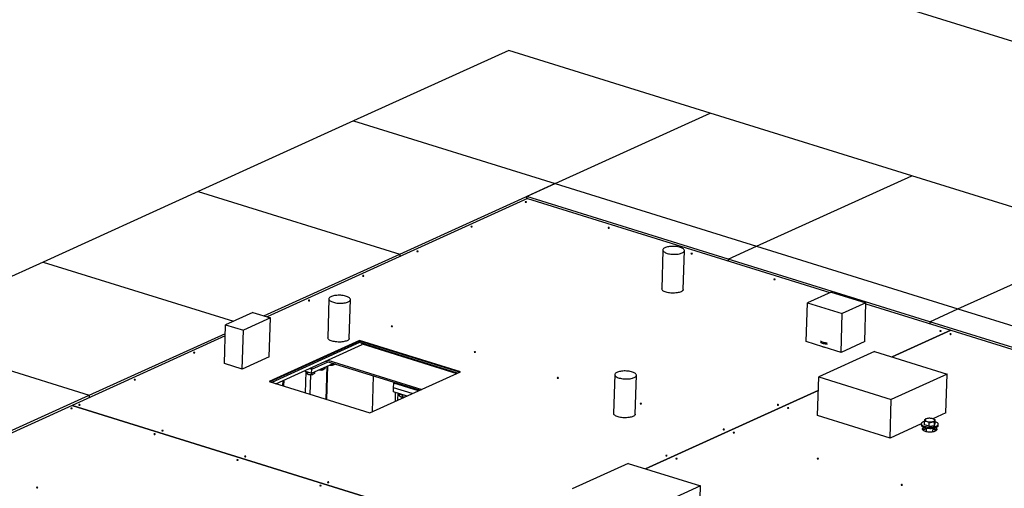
# Model space of a CAD drawing. Header units: millimetres. Extents: x 5 to 589, y 5 to 415.
# Tile 61 of 104: x 372 to 430, y 178 to 206. Entities that reach past the tile are written whole.
import ezdxf

# ---------------------------------------------------------------- set-up
doc = ezdxf.new("R2010")
doc.units = ezdxf.units.MM
doc.layers.add('TRAIT-FORT', color=4, linetype='Continuous', lineweight=25)

msp = doc.modelspace()

# ---------------------------------------------------------------- linework, layer by layer
at = {"layer": 'TRAIT-FORT', "color": 4, "linetype": 'Continuous', "lineweight": 25}
for p, q in [((489.90348, 186.36008), (335.50585, 234.38312)), ((401.12529, 204.20714), (391.97276, 200.04872)), ((413.00203, 200.51306), (401.12529, 204.20714)), ((403.8495, 196.35464), (413.00203, 200.51306)), ((424.87878, 196.81898), (413.00203, 200.51306)), ((391.97276, 200.04872), (382.82023, 195.8903)), ((391.97276, 200.04872), (403.8495, 196.35464)), ((415.72624, 192.66056), (424.87878, 196.81898)), ((436.75552, 193.1249), (424.87878, 196.81898)), ((394.69697, 192.19622), (403.8495, 196.35464)), ((403.8495, 196.35464), (402.18622, 195.59893)), ((403.8495, 196.35464), (415.72624, 192.66056)), ((382.82023, 195.8903), (373.6677, 191.73188)), ((382.82023, 195.8903), (394.69697, 192.19622)), ((402.23162, 195.46806), (386.87916, 188.49272)), ((402.18161, 195.44534), (402.18622, 195.59893)), ((414.06296, 191.90485), (402.18622, 195.59893)), ((402.23162, 195.46806), (420.04583, 189.92722)), ((427.60298, 188.96648), (436.75552, 193.1249)), ((386.68121, 188.55429), (394.69697, 192.19622)), ((394.69697, 192.19622), (394.69237, 192.04262)), ((410.20563, 192.4395), (410.13712, 190.15256)), ((411.4065, 190.11453), (411.47501, 192.40147)), ((414.06296, 191.90485), (415.72624, 192.66056)), ((415.72624, 192.66056), (427.60298, 188.96648)), ((373.6677, 191.73188), (364.51516, 187.57346)), ((373.6677, 191.73188), (384.89371, 188.2402)), ((414.06296, 191.90485), (414.05949, 191.78918)), ((425.9397, 188.21077), (414.06296, 191.90485)), ((420.1261, 189.96369), (418.72744, 189.32821)), ((420.1261, 189.96369), (422.17781, 189.32554)), ((390.51875, 189.55515), (390.45024, 187.26821)), ((391.71963, 187.23018), (391.78814, 189.51712)), ((418.65893, 187.04127), (418.72744, 189.32821)), ((418.72744, 189.32821), (420.77915, 188.69006)), ((422.17781, 189.32554), (420.77915, 188.69006)), ((422.1093, 187.0386), (422.17781, 189.32554)), ((422.17599, 189.26466), (427.17278, 187.71049)), ((386.03048, 188.75669), (384.43227, 188.03055)), ((386.03048, 188.75669), (387.0729, 188.43246)), ((420.71064, 186.40312), (420.77915, 188.69006)), ((425.9397, 188.21077), (427.60298, 188.96648)), ((427.60298, 188.96648), (439.47973, 185.2724)), ((387.0729, 188.43246), (385.47469, 187.70632)), ((387.00439, 186.14552), (387.0729, 188.43246)), ((425.9397, 188.21077), (425.93623, 188.0951)), ((437.81644, 184.51669), (425.9397, 188.21077)), ((364.51516, 187.57346), (376.3919, 183.87938)), ((376.3919, 183.87938), (384.41714, 187.52562)), ((384.36376, 185.74361), (384.43227, 188.03055)), ((384.43227, 188.03055), (385.47469, 187.70632)), ((385.40618, 185.41938), (385.47469, 187.70632)), ((427.17278, 187.71049), (423.71375, 186.13889)), ((423.71395, 186.13883), (427.17297, 187.71043)), ((427.17278, 187.71049), (427.17277, 187.71033)), ((427.17297, 187.71043), (452.11393, 179.95292)), ((384.41254, 187.37202), (375.38419, 183.27002)), ((392.3301, 187.10599), (386.99112, 184.68024)), ((392.32905, 187.07116), (387.036, 184.66628)), ((392.32627, 186.97829), (387.15569, 184.62905)), ((392.32905, 187.07116), (392.32627, 186.97829)), ((398.10007, 185.18244), (392.32627, 186.97829)), ((392.3301, 187.10599), (392.32905, 187.07116)), ((398.22254, 185.23808), (392.32905, 187.07116)), ((398.26847, 185.25895), (392.3301, 187.10599)), ((392.47325, 186.86185), (392.47535, 186.93192)), ((392.47464, 186.90829), (398.06891, 185.16828)), ((419.64087, 186.73586), (418.65893, 187.04127)), ((422.1093, 187.0386), (420.71064, 186.40312)), ((387.39507, 184.5546), (392.47325, 186.86185)), ((422.68331, 186.45939), (419.39005, 184.96312)), ((420.71064, 186.40312), (419.71675, 186.71225)), ((422.68331, 186.45939), (426.95684, 185.13018)), ((385.40618, 185.41938), (384.36376, 185.74361)), ((387.00439, 186.14552), (385.40618, 185.41938)), ((389.49862, 185.17564), (390.77609, 185.75605)), ((389.50558, 185.40781), (390.47687, 185.84912)), ((390.33878, 185.89207), (395.87321, 184.17067)), ((390.4525, 185.94374), (395.98693, 184.22234)), ((389.06132, 185.31166), (389.49862, 185.17564)), ((389.13137, 184.01455), (389.16923, 185.27809)), ((389.18941, 185.27181), (389.18772, 185.2155)), ((389.27264, 185.24593), (389.25045, 185.25283)), ((389.25613, 185.25093), (389.25239, 185.12627)), ((389.36749, 185.45076), (389.50558, 185.40781)), ((389.49204, 185.17768), (389.48963, 185.09709)), ((389.49862, 185.17564), (389.50558, 185.40781)), ((389.50558, 185.40781), (389.50879, 185.51496)), ((389.66501, 185.25124), (389.66219, 185.15713)), ((390.10206, 185.44981), (390.0998, 185.37431)), ((390.17907, 185.38441), (390.18686, 185.38717)), ((390.27518, 185.52846), (390.27236, 185.43436)), ((390.36308, 183.63144), (390.42191, 185.59513)), ((390.40297, 183.61904), (390.46272, 185.61367)), ((390.71223, 185.72703), (390.70997, 185.65154)), ((390.78924, 185.66163), (390.79703, 185.6644)), ((390.88287, 185.72284), (390.88253, 185.71158)), ((392.92949, 182.8332), (398.26847, 185.25895)), ((386.99112, 184.68024), (392.92949, 182.8332)), ((387.79462, 184.73614), (387.78554, 184.43315)), ((387.86452, 184.40858), (387.87543, 184.77285)), ((389.24912, 185.12755), (389.27653, 185.11594)), ((389.25239, 185.12627), (389.24934, 185.12803)), ((389.40899, 183.9282), (389.44374, 185.08816)), ((389.5689, 185.10718), (389.57669, 185.10994)), ((393.13238, 185.02316), (393.06867, 182.89644)), ((394.3349, 184.31436), (394.34324, 184.59297)), ((394.34324, 184.59297), (394.41323, 184.62477)), ((395.80322, 184.13887), (394.34324, 184.59297)), ((407.37329, 185.09155), (407.30478, 182.80461)), ((408.57417, 182.76658), (408.64268, 185.05352)), ((419.32154, 182.67618), (419.39005, 184.96312)), ((419.39005, 184.96312), (423.66359, 183.6339)), ((426.95684, 185.13018), (423.66359, 183.6339)), ((426.88833, 182.84324), (426.95684, 185.13018)), ((394.32794, 184.08219), (394.3349, 184.31436)), ((395.12964, 183.83283), (394.32794, 184.08219)), ((395.43581, 183.97194), (394.3349, 184.31436)), ((394.437, 183.51813), (394.45273, 184.04337)), ((394.59005, 183.58767), (394.6023, 183.99685)), ((419.3661, 184.16355), (409.18458, 179.53762)), ((409.18478, 179.53756), (419.36609, 184.1634)), ((367.23937, 179.72096), (376.3919, 183.87938)), ((376.3919, 183.87938), (376.3873, 183.72579)), ((394.66808, 183.95065), (394.66472, 183.83877)), ((394.74517, 183.78948), (394.7529, 183.78621)), ((394.75865, 183.78386), (394.7529, 183.78621)), ((394.84286, 183.89835), (394.83903, 183.7704)), ((395.07745, 183.84906), (395.07624, 183.80857)), ((395.11347, 183.82549), (395.11955, 183.83597)), ((423.59508, 181.34696), (423.66359, 183.6339)), ((375.38404, 183.26996), (364.7695, 178.44728)), ((375.38404, 183.26996), (400.32519, 175.51239)), ((400.32535, 175.51246), (375.38419, 183.27002)), ((375.38419, 183.26991), (375.38419, 183.27002)), ((426.88833, 182.84324), (426.11857, 182.4935)), ((423.59508, 181.34696), (419.32154, 182.67618)), ((425.62446, 182.13722), (425.63043, 182.33647)), ((425.74318, 182.49245), (425.71544, 182.48261)), ((425.90513, 182.05491), (425.9111, 182.25416)), ((426.17129, 182.47358), (426.15594, 182.48008)), ((426.2211, 182.09917), (426.22707, 182.29842)), ((426.2564, 182.22573), (426.26237, 182.42498)), ((425.44032, 182.18534), (423.59508, 181.34696)), ((425.44065, 182.19645), (425.43857, 182.12679)), ((425.90513, 182.05491), (425.62446, 182.13722)), ((425.73336, 181.94844), (425.72717, 181.74182)), ((425.90513, 182.05491), (426.2211, 182.09917)), ((426.12699, 181.72984), (426.13318, 181.93646)), ((426.2211, 182.09917), (426.2564, 182.22573)), ((426.43812, 182.09685), (426.4402, 182.1665)), ((408.15423, 179.85809), (404.86097, 178.36181)), ((408.15423, 179.85809), (412.42776, 178.52888)), ((412.42776, 178.52888), (409.1345, 177.0326)), ((412.35925, 176.24194), (412.42776, 178.52888))]:
    msp.add_line(p, q, dxfattribs=at)
at = {"layer": 'TRAIT-FORT', "color": 4, "linetype": 'Continuous', "lineweight": 25, "flags": 128}
for points in [[(402.15615, 195.25802), (402.16308, 195.26302), (402.16413, 195.26875), (402.15915, 195.27435), (402.14889, 195.27896), (402.13491, 195.28189), (402.11934, 195.28268), (402.10456, 195.28122), (402.09281, 195.27772), (402.08588, 195.27273), (402.08483, 195.267), (402.08981, 195.2614), (402.10007, 195.25678), (402.11405, 195.25386), (402.12962, 195.25307), (402.1444, 195.25453), (402.15615, 195.25802)], [(398.96205, 193.8068), (398.96898, 193.81179), (398.97003, 193.81752), (398.96505, 193.82312), (398.95479, 193.82774), (398.94081, 193.83066), (398.92524, 193.83145), (398.91046, 193.82999), (398.89871, 193.8265), (398.89178, 193.8215), (398.89073, 193.81577), (398.89571, 193.81017), (398.90597, 193.80556), (398.91995, 193.80263), (398.93552, 193.80184), (398.9503, 193.8033), (398.96205, 193.8068)], [(407.04541, 193.73729), (407.05234, 193.74229), (407.05339, 193.74802), (407.04841, 193.75362), (407.03815, 193.75823), (407.02417, 193.76116), (407.0086, 193.76195), (406.99382, 193.76049), (406.98207, 193.75699), (406.97514, 193.752), (406.97409, 193.74627), (406.97907, 193.74067), (406.98933, 193.73605), (407.00331, 193.73313), (407.01888, 193.73234), (407.03366, 193.7338), (407.04541, 193.73729)], [(395.76795, 192.35557), (395.77488, 192.36056), (395.77594, 192.36629), (395.77095, 192.37189), (395.76069, 192.37651), (395.74671, 192.37943), (395.73115, 192.38023), (395.71636, 192.37876), (395.70461, 192.37527), (395.69768, 192.37028), (395.69663, 192.36454), (395.70161, 192.35894), (395.71188, 192.35433), (395.72585, 192.3514), (395.74142, 192.35061), (395.7562, 192.35207), (395.76795, 192.35557)], [(411.34308, 192.26411), (411.38538, 192.28602), (411.42002, 192.30983), (411.44653, 192.33519), (411.46452, 192.36174), (411.47376, 192.38912), (411.4741, 192.41695), (411.46554, 192.44482), (411.44821, 192.47234), (411.42234, 192.49915), (411.38831, 192.52484), (411.34658, 192.54907), (411.29774, 192.5715), (411.24249, 192.59181), (411.18159, 192.60971), (411.11589, 192.62495), (411.04633, 192.63733), (410.97388, 192.64666), (410.89955, 192.65281), (410.82439, 192.65571), (410.74945, 192.6553), (410.67579, 192.6516), (410.60444, 192.64465), (410.5364, 192.63455), (410.47263, 192.62145), (410.41402, 192.60553), (410.36139, 192.58701), (410.31548, 192.56616), (410.27695, 192.54326), (410.24632, 192.51863), (410.22403, 192.49263), (410.21039, 192.46561), (410.20559, 192.43796), (410.20971, 192.41007), (410.22267, 192.38232), (410.24431, 192.35511), (410.27431, 192.32881), (410.31226, 192.30381), (410.35762, 192.28044), (410.40976, 192.25903), (410.46794, 192.23989), (410.53135, 192.22329), (410.5991, 192.20946), (410.67023, 192.19859), (410.74375, 192.19083), (410.81863, 192.1863), (410.89381, 192.18505), (410.96823, 192.18711), (411.04087, 192.19244), (411.11069, 192.20098), (411.17671, 192.2126), (411.23801, 192.22713), (411.29373, 192.24438), (411.34308, 192.26411)], [(411.93467, 192.21656), (411.9416, 192.22156), (411.94265, 192.22729), (411.93767, 192.23289), (411.9274, 192.2375), (411.91343, 192.24043), (411.89786, 192.24122), (411.88308, 192.23976), (411.87133, 192.23627), (411.8644, 192.23127), (411.86334, 192.22554), (411.86833, 192.21994), (411.87859, 192.21533), (411.89257, 192.2124), (411.90813, 192.21161), (411.92292, 192.21307), (411.93467, 192.21656)], [(392.57385, 190.90434), (392.58078, 190.90933), (392.58184, 190.91507), (392.57685, 190.92067), (392.56659, 190.92528), (392.55261, 190.92821), (392.53705, 190.929), (392.52226, 190.92754), (392.51051, 190.92404), (392.50358, 190.91905), (392.50253, 190.91332), (392.50751, 190.90772), (392.51778, 190.9031), (392.53175, 190.90018), (392.54732, 190.89939), (392.5621, 190.90085), (392.57385, 190.90434)], [(416.82393, 190.69583), (416.83086, 190.70083), (416.83191, 190.70656), (416.82693, 190.71216), (416.81666, 190.71677), (416.80269, 190.7197), (416.78712, 190.72049), (416.77234, 190.71903), (416.76058, 190.71554), (416.75366, 190.71054), (416.7526, 190.70481), (416.75759, 190.69921), (416.76785, 190.6946), (416.78183, 190.69167), (416.79739, 190.69088), (416.81218, 190.69234), (416.82393, 190.69583)], [(411.27457, 189.97717), (411.22522, 189.95745), (411.1695, 189.9402), (411.1082, 189.92566), (411.04218, 189.91404), (410.97236, 189.90551), (410.89972, 189.90017), (410.8253, 189.89811), (410.75012, 189.89936), (410.67524, 189.90389), (410.60172, 189.91165), (410.53059, 189.92252), (410.46284, 189.93635), (410.39943, 189.95296), (410.34125, 189.97209), (410.28911, 189.9935), (410.24375, 190.01687), (410.2058, 190.04188), (410.1758, 190.06817), (410.15416, 190.09538), (410.1412, 190.12313), (410.13708, 190.15103), (410.13712, 190.15256)], [(411.4065, 190.11453), (411.40524, 190.10219), (411.39601, 190.07481), (411.37801, 190.04825), (411.35151, 190.02289), (411.31687, 189.99909), (411.27457, 189.97717)], [(389.37976, 189.45311), (389.38668, 189.45811), (389.38774, 189.46384), (389.38275, 189.46944), (389.37249, 189.47405), (389.35851, 189.47698), (389.34295, 189.47777), (389.32816, 189.47631), (389.31641, 189.47282), (389.30948, 189.46782), (389.30843, 189.46209), (389.31342, 189.45649), (389.32368, 189.45188), (389.33766, 189.44895), (389.35322, 189.44816), (389.368, 189.44962), (389.37976, 189.45311)], [(391.65621, 189.37976), (391.69851, 189.40167), (391.73315, 189.42548), (391.75966, 189.45084), (391.77766, 189.47739), (391.78689, 189.50477), (391.78723, 189.53259), (391.77868, 189.56046), (391.76134, 189.58799), (391.73548, 189.61479), (391.70144, 189.64049), (391.65971, 189.66472), (391.61088, 189.68715), (391.55562, 189.70746), (391.49472, 189.72536), (391.42902, 189.7406), (391.35946, 189.75298), (391.28701, 189.76231), (391.21268, 189.76847), (391.13752, 189.77136), (391.06258, 189.77095), (390.98892, 189.76725), (390.91757, 189.7603), (390.84953, 189.75021), (390.78576, 189.73711), (390.72714, 189.72118), (390.67451, 189.70267), (390.62861, 189.68181), (390.59007, 189.65891), (390.55944, 189.63428), (390.53715, 189.60828), (390.52351, 189.58126), (390.51872, 189.55361), (390.52283, 189.52572), (390.5358, 189.49797), (390.55743, 189.47076), (390.58744, 189.44446), (390.62539, 189.41945), (390.67075, 189.39608), (390.72289, 189.37468), (390.78107, 189.35554), (390.84448, 189.33894), (390.91223, 189.3251), (390.98336, 189.31423), (391.05688, 189.30648), (391.13175, 189.30194), (391.20693, 189.3007), (391.28136, 189.30276), (391.354, 189.30809), (391.42382, 189.31663), (391.48984, 189.32825), (391.55114, 189.34278), (391.60686, 189.36003), (391.65621, 189.37976)], [(394.26901, 187.93238), (394.27594, 187.93738), (394.277, 187.94311), (394.27201, 187.94871), (394.26175, 187.95332), (394.24777, 187.95625), (394.23221, 187.95704), (394.21742, 187.95558), (394.20567, 187.95209), (394.19874, 187.94709), (394.19769, 187.94136), (394.20267, 187.93576), (394.21294, 187.93115), (394.22691, 187.92822), (394.24248, 187.92743), (394.25726, 187.92889), (394.26901, 187.93238)], [(426.60244, 187.65437), (426.60937, 187.65937), (426.61043, 187.6651), (426.60544, 187.6707), (426.59518, 187.67531), (426.5812, 187.67824), (426.56564, 187.67903), (426.55085, 187.67757), (426.5391, 187.67408), (426.53217, 187.66908), (426.53112, 187.66335), (426.5361, 187.65775), (426.54637, 187.65314), (426.56034, 187.65021), (426.57591, 187.64942), (426.59069, 187.65088), (426.60244, 187.65437)], [(427.19628, 187.46967), (427.20321, 187.47466), (427.20426, 187.4804), (427.19928, 187.486), (427.18902, 187.49061), (427.17504, 187.49354), (427.15947, 187.49433), (427.14469, 187.49287), (427.13294, 187.48937), (427.12601, 187.48438), (427.12496, 187.47865), (427.12994, 187.47305), (427.1402, 187.46843), (427.15418, 187.46551), (427.16975, 187.46471), (427.18453, 187.46618), (427.19628, 187.46967)], [(391.5877, 187.09282), (391.53835, 187.07309), (391.48263, 187.05584), (391.42133, 187.04131), (391.35531, 187.02969), (391.28549, 187.02115), (391.21285, 187.01582), (391.13842, 187.01376), (391.06324, 187.015), (390.98837, 187.01954), (390.91485, 187.02729), (390.84371, 187.03817), (390.77597, 187.052), (390.71256, 187.0686), (390.65438, 187.08774), (390.60224, 187.10915), (390.55688, 187.13252), (390.51893, 187.15752), (390.48892, 187.18382), (390.46729, 187.21103), (390.45432, 187.23878), (390.45021, 187.26667), (390.45024, 187.26821)], [(391.71963, 187.23018), (391.71838, 187.21784), (391.70914, 187.19045), (391.69115, 187.1639), (391.66464, 187.13854), (391.63, 187.11473), (391.5877, 187.09282)], [(419.49038, 187.017), (419.51941, 186.99474), (419.55684, 186.97331), (419.6013, 186.95373), (419.652, 186.93634), (419.70804, 186.92146), (419.76842, 186.90935), (419.83206, 186.90023), (419.88114, 186.89546)], [(419.49247, 187.08665), (419.5215, 187.06439), (419.55892, 187.04296), (419.60338, 187.02338), (419.65409, 187.00599), (419.71013, 186.99111), (419.77051, 186.97901), (419.83414, 186.96989), (419.88323, 186.96511)], [(382.61119, 186.37784), (382.61812, 186.38283), (382.61917, 186.38857), (382.61419, 186.39417), (382.60392, 186.39878), (382.58995, 186.40171), (382.57438, 186.4025), (382.5596, 186.40104), (382.54785, 186.39754), (382.54092, 186.39255), (382.53986, 186.38682), (382.54485, 186.38122), (382.55511, 186.3766), (382.56909, 186.37368), (382.58465, 186.37288), (382.59944, 186.37435), (382.61119, 186.37784)], [(399.15827, 186.41165), (399.1652, 186.41665), (399.16625, 186.42238), (399.16127, 186.42798), (399.15101, 186.43259), (399.13703, 186.43552), (399.12146, 186.43631), (399.10668, 186.43485), (399.09493, 186.43136), (399.088, 186.42636), (399.08695, 186.42063), (399.09193, 186.41503), (399.10219, 186.41042), (399.11617, 186.40749), (399.13174, 186.4067), (399.14652, 186.40816), (399.15827, 186.41165)], [(408.51075, 184.91616), (408.55305, 184.93808), (408.58769, 184.96188), (408.6142, 184.98724), (408.63219, 185.0138), (408.64143, 185.04118), (408.64177, 185.069), (408.63321, 185.09687), (408.61588, 185.1244), (408.59002, 185.1512), (408.55598, 185.1769), (408.51425, 185.20113), (408.46542, 185.22355), (408.41016, 185.24386), (408.34926, 185.26176), (408.28356, 185.27701), (408.214, 185.28938), (408.14155, 185.29871), (408.06722, 185.30487), (407.99206, 185.30776), (407.91712, 185.30736), (407.84346, 185.30365), (407.77211, 185.2967), (407.70407, 185.28661), (407.64029, 185.27351), (407.58168, 185.25759), (407.52905, 185.23907), (407.48315, 185.21821), (407.44461, 185.19531), (407.41398, 185.17069), (407.39169, 185.14468), (407.37805, 185.11767), (407.37326, 185.09002), (407.37737, 185.06212), (407.39034, 185.03437), (407.41197, 185.00716), (407.44198, 184.98087), (407.47993, 184.95586), (407.52529, 184.93249), (407.57743, 184.91108), (407.63561, 184.89195), (407.69902, 184.87534), (407.76676, 184.86151), (407.8379, 184.85064), (407.91142, 184.84288), (407.98629, 184.83835), (408.06147, 184.8371), (408.1359, 184.83916), (408.20854, 184.84449), (408.27836, 184.85303), (408.34438, 184.86465), (408.40568, 184.87919), (408.4614, 184.89644), (408.51075, 184.91616)], [(379.10272, 184.78378), (379.10965, 184.78877), (379.1107, 184.79451), (379.10571, 184.80011), (379.09545, 184.80472), (379.08147, 184.80764), (379.06591, 184.80844), (379.05113, 184.80697), (379.03937, 184.80348), (379.03245, 184.79849), (379.03139, 184.79275), (379.03638, 184.78715), (379.04664, 184.78254), (379.06062, 184.77962), (379.07618, 184.77882), (379.09097, 184.78029), (379.10272, 184.78378)], [(404.04753, 184.89093), (404.05446, 184.89592), (404.05551, 184.90165), (404.05053, 184.90725), (404.04027, 184.91187), (404.02629, 184.91479), (404.01072, 184.91558), (403.99594, 184.91412), (403.98419, 184.91063), (403.97726, 184.90563), (403.97621, 184.8999), (403.98119, 184.8943), (403.99145, 184.88969), (404.00543, 184.88676), (404.021, 184.88597), (404.03578, 184.88743), (404.04753, 184.89093)], [(394.8339, 183.89942), (394.78766, 183.90692), (394.74521, 183.91728), (394.70791, 183.93017), (394.67696, 183.94516), (394.65335, 183.96178), (394.63785, 183.97949), (394.63393, 183.98701)], [(375.38499, 183.09465), (375.39192, 183.09964), (375.39298, 183.10537), (375.38799, 183.11097), (375.37773, 183.11559), (375.36375, 183.11851), (375.34819, 183.1193), (375.3334, 183.11784), (375.32165, 183.11435), (375.31472, 183.10935), (375.31367, 183.10362), (375.31865, 183.09802), (375.32892, 183.09341), (375.34289, 183.09048), (375.35846, 183.08969), (375.37324, 183.09115), (375.38499, 183.09465)], [(375.84262, 183.30257), (375.84955, 183.30756), (375.8506, 183.31329), (375.84562, 183.31889), (375.83536, 183.32351), (375.82138, 183.32643), (375.80581, 183.32722), (375.79103, 183.32576), (375.77928, 183.32227), (375.77235, 183.31727), (375.7713, 183.31154), (375.77628, 183.30594), (375.78654, 183.30133), (375.80052, 183.2984), (375.81609, 183.29761), (375.83087, 183.29907), (375.84262, 183.30257)], [(408.93679, 183.3702), (408.94372, 183.37519), (408.94477, 183.38092), (408.93979, 183.38652), (408.92952, 183.39114), (408.91555, 183.39406), (408.89998, 183.39485), (408.8852, 183.39339), (408.87345, 183.3899), (408.86652, 183.3849), (408.86546, 183.37917), (408.87045, 183.37357), (408.88071, 183.36896), (408.89469, 183.36603), (408.91025, 183.36524), (408.92504, 183.3667), (408.93679, 183.3702)], [(417.02015, 183.30069), (417.02708, 183.30569), (417.02813, 183.31142), (417.02314, 183.31702), (417.01288, 183.32163), (416.9989, 183.32456), (416.98334, 183.32535), (416.96856, 183.32389), (416.9568, 183.32039), (416.94988, 183.3154), (416.94882, 183.30967), (416.95381, 183.30407), (416.96407, 183.29945), (416.97805, 183.29653), (416.99361, 183.29574), (417.0084, 183.2972), (417.02015, 183.30069)], [(417.61398, 183.11599), (417.62091, 183.12098), (417.62197, 183.12672), (417.61698, 183.13232), (417.60672, 183.13693), (417.59274, 183.13985), (417.57718, 183.14065), (417.56239, 183.13918), (417.55064, 183.13569), (417.54371, 183.1307), (417.54266, 183.12496), (417.54764, 183.11936), (417.55791, 183.11475), (417.57188, 183.11183), (417.58745, 183.11103), (417.60223, 183.1125), (417.61398, 183.11599)], [(408.44224, 182.62922), (408.39289, 182.6095), (408.33717, 182.59225), (408.27587, 182.57771), (408.20984, 182.56609), (408.14003, 182.55756), (408.06739, 182.55222), (407.99296, 182.55016), (407.91778, 182.55141), (407.84291, 182.55594), (407.76939, 182.5637), (407.69825, 182.57457), (407.63051, 182.5884), (407.5671, 182.60501), (407.50891, 182.62415), (407.45678, 182.64555), (407.41141, 182.66892), (407.37347, 182.69393), (407.34346, 182.72022), (407.32183, 182.74744), (407.30886, 182.77518), (407.30474, 182.80308), (407.30478, 182.80461)], [(408.57417, 182.76658), (408.57292, 182.75424), (408.56368, 182.72686), (408.54569, 182.7003), (408.51918, 182.67494), (408.48454, 182.65114), (408.44224, 182.62922)], [(425.62959, 182.33435), (425.59533, 182.32419), (425.55022, 182.30714), (425.51207, 182.28785), (425.48157, 182.26666), (425.45926, 182.24395), (425.44553, 182.22013), (425.44063, 182.19561)], [(425.44063, 182.19561), (425.44466, 182.17084), (425.45753, 182.14627), (425.47901, 182.12232), (425.50873, 182.09943), (425.54616, 182.078), (425.59062, 182.05841), (425.64132, 182.04103), (425.69736, 182.02615), (425.75774, 182.01404), (425.82138, 182.00492), (425.88714, 181.99895), (425.95386, 181.99624), (426.02033, 181.99683), (426.08538, 182.00072), (426.14784, 182.00783), (426.2066, 182.01804), (426.26061, 182.03117), (426.30891, 182.04698), (426.35063, 182.0652), (426.38503, 182.08548), (426.4115, 182.10748), (426.42956, 182.1308), (426.43889, 182.15502), (426.43933, 182.17972), (426.43086, 182.20445), (426.41364, 182.22876), (426.38798, 182.25224), (426.35433, 182.27445), (426.3133, 182.295), (426.26561, 182.31352), (426.2591, 182.31572)], [(425.66398, 182.43173), (425.66335, 182.41284), (425.67184, 182.39399), (425.6892, 182.37576), (425.71485, 182.35876), (425.74798, 182.34351), (425.78751, 182.33052), (425.83219, 182.32021), (425.88056, 182.31289), (425.93109, 182.30882), (425.98213, 182.30811), (426.03206, 182.3108), (426.07927, 182.31679), (426.12224, 182.3259), (426.15959, 182.33782), (426.19012, 182.35219), (426.21285, 182.36853), (426.22705, 182.38632), (426.23225, 182.40498), (426.2283, 182.42393), (426.21532, 182.44254), (426.19373, 182.46023), (426.16423, 182.47642), (426.12775, 182.49059), (426.08547, 182.50229), (426.03876, 182.51114), (425.98911, 182.51686), (425.93812, 182.51926), (425.88743, 182.51827), (425.83866, 182.51391), (425.79339, 182.50633), (425.75307, 182.49577), (425.71899, 182.48257), (425.69225, 182.46716), (425.67372, 182.45003), (425.66398, 182.43173)], [(380.73188, 181.78184), (380.73881, 181.78683), (380.73986, 181.79256), (380.73488, 181.79816), (380.72461, 181.80278), (380.71064, 181.8057), (380.69507, 181.80649), (380.68029, 181.80503), (380.66854, 181.80154), (380.66161, 181.79655), (380.66055, 181.79081), (380.66554, 181.78521), (380.6758, 181.7806), (380.68978, 181.77767), (380.70534, 181.77688), (380.72013, 181.77834), (380.73188, 181.78184)], [(413.82605, 181.84947), (413.83298, 181.85446), (413.83403, 181.86019), (413.82905, 181.86579), (413.81878, 181.87041), (413.80481, 181.87333), (413.78924, 181.87412), (413.77446, 181.87266), (413.76271, 181.86917), (413.75578, 181.86417), (413.75472, 181.85844), (413.75971, 181.85284), (413.76997, 181.84823), (413.78395, 181.8453), (413.79951, 181.84451), (413.8143, 181.84597), (413.82605, 181.84947)], [(414.41989, 181.66476), (414.42681, 181.66976), (414.42787, 181.67549), (414.42288, 181.68109), (414.41262, 181.6857), (414.39864, 181.68863), (414.38308, 181.68942), (414.36829, 181.68796), (414.35654, 181.68446), (414.34961, 181.67947), (414.34856, 181.67374), (414.35354, 181.66814), (414.36381, 181.66352), (414.37778, 181.6606), (414.39335, 181.65981), (414.40813, 181.66127), (414.41989, 181.66476)], [(425.43855, 182.12596), (425.44257, 182.10119), (425.45544, 182.07661), (425.47693, 182.05267), (425.50665, 182.02977), (425.54407, 182.00834), (425.58853, 181.98876), (425.63924, 181.97138), (425.69528, 181.9565), (425.75565, 181.94439), (425.81929, 181.93527), (425.88505, 181.9293), (425.95177, 181.92658), (426.01824, 181.92718), (426.08329, 181.93107), (426.14575, 181.93818), (426.20451, 181.94839), (426.25852, 181.96152), (426.30682, 181.97733), (426.34854, 181.99554), (426.38294, 182.01583), (426.40941, 182.03783), (426.42747, 182.06115), (426.4368, 182.08537), (426.43812, 182.09685)], [(425.58875, 181.98908), (425.58498, 181.98739), (425.55052, 181.96903), (425.52381, 181.94885), (425.50539, 181.92727), (425.49565, 181.90471), (425.49478, 181.88165), (425.50279, 181.85854), (425.51953, 181.83586), (425.54466, 181.81408), (425.57766, 181.79363), (425.61786, 181.77493), (425.66444, 181.75836), (425.71645, 181.74426), (425.77284, 181.73292), (425.83246, 181.72456), (425.8941, 181.71936), (425.95649, 181.71743), (426.01837, 181.71879), (426.07848, 181.72343), (426.13559, 181.73125), (426.18855, 181.7421), (426.23627, 181.75574), (426.27779, 181.7719), (426.27779, 181.7719)], [(425.63633, 181.97223), (425.62545, 181.96873), (425.58394, 181.95256), (425.54947, 181.93421), (425.52276, 181.91403), (425.50435, 181.89244), (425.4961, 181.87526)], [(425.63633, 181.97223), (425.62545, 181.96873), (425.58394, 181.95256), (425.54947, 181.93421), (425.52276, 181.91403), (425.50435, 181.89244), (425.4961, 181.87526)], [(426.36563, 181.84921), (426.35894, 181.86592), (426.3422, 181.8886), (426.31707, 181.91039), (426.28407, 181.93084), (426.24387, 181.94954), (426.23146, 181.9544)], [(426.36563, 181.84921), (426.35894, 181.86592), (426.3422, 181.8886), (426.31707, 181.91039), (426.28407, 181.93084), (426.24387, 181.94954), (426.23146, 181.9544)], [(426.27779, 181.7719), (426.31226, 181.79026), (426.33897, 181.81044), (426.35738, 181.83202), (426.36712, 181.85458), (426.368, 181.87764), (426.35998, 181.90075), (426.34324, 181.92343), (426.31811, 181.94521), (426.28512, 181.96567), (426.27995, 181.96837)], [(380.27425, 181.57392), (380.28118, 181.57891), (380.28223, 181.58464), (380.27725, 181.59024), (380.26699, 181.59486), (380.25301, 181.59778), (380.23744, 181.59857), (380.22266, 181.59711), (380.21091, 181.59362), (380.20398, 181.58862), (380.20293, 181.58289), (380.20791, 181.57729), (380.21817, 181.57268), (380.23215, 181.56975), (380.24772, 181.56896), (380.2625, 181.57042), (380.27425, 181.57392)], [(385.16351, 180.05319), (385.17044, 180.05818), (385.17149, 180.06391), (385.16651, 180.06951), (385.15625, 180.07413), (385.14227, 180.07705), (385.1267, 180.07784), (385.11192, 180.07638), (385.10017, 180.07289), (385.09324, 180.06789), (385.09219, 180.06216), (385.09717, 180.05656), (385.10743, 180.05195), (385.12141, 180.04902), (385.13698, 180.04823), (385.15176, 180.04969), (385.16351, 180.05319)], [(385.62114, 180.26111), (385.62807, 180.2661), (385.62912, 180.27183), (385.62414, 180.27743), (385.61387, 180.28205), (385.59989, 180.28497), (385.58433, 180.28576), (385.56955, 180.2843), (385.55779, 180.28081), (385.55087, 180.27582), (385.54981, 180.27008), (385.5548, 180.26448), (385.56506, 180.25987), (385.57904, 180.25694), (385.5946, 180.25615), (385.60939, 180.25761), (385.62114, 180.26111)], [(410.44176, 180.31183), (410.44869, 180.31682), (410.44975, 180.32256), (410.44476, 180.32816), (410.4345, 180.33277), (410.42052, 180.33569), (410.40496, 180.33649), (410.39017, 180.33502), (410.37842, 180.33153), (410.37149, 180.32654), (410.37044, 180.3208), (410.37542, 180.3152), (410.38569, 180.31059), (410.39966, 180.30767), (410.41523, 180.30687), (410.43001, 180.30834), (410.44176, 180.31183)], [(411.0356, 180.12712), (411.04253, 180.13212), (411.04358, 180.13785), (411.0386, 180.14345), (411.02834, 180.14806), (411.01436, 180.15099), (410.99879, 180.15178), (410.98401, 180.15032), (410.97226, 180.14683), (410.96533, 180.14183), (410.96428, 180.1361), (410.96926, 180.1305), (410.97952, 180.12589), (410.9935, 180.12296), (411.00907, 180.12217), (411.02385, 180.12363), (411.0356, 180.12712)], [(419.36853, 180.12556), (419.37546, 180.13056), (419.37651, 180.13629), (419.37152, 180.14189), (419.36126, 180.1465), (419.34728, 180.14943), (419.33172, 180.15022), (419.31694, 180.14876), (419.30518, 180.14526), (419.29826, 180.14027), (419.2972, 180.13454), (419.30219, 180.12894), (419.31245, 180.12432), (419.32643, 180.1214), (419.34199, 180.12061), (419.35678, 180.12207), (419.36853, 180.12556)], [(373.34884, 178.42738), (373.35576, 178.43237), (373.35682, 178.4381), (373.35183, 178.4437), (373.34157, 178.44832), (373.32759, 178.45124), (373.31203, 178.45204), (373.29724, 178.45057), (373.28549, 178.44708), (373.27856, 178.44209), (373.27751, 178.43635), (373.2825, 178.43075), (373.29276, 178.42614), (373.30674, 178.42321), (373.3223, 178.42242), (373.33708, 178.42388), (373.34884, 178.42738)], [(390.05277, 178.53246), (390.0597, 178.53745), (390.06075, 178.54318), (390.05577, 178.54878), (390.0455, 178.5534), (390.03153, 178.55632), (390.01596, 178.55711), (390.00118, 178.55565), (389.98943, 178.55216), (389.9825, 178.54716), (389.98144, 178.54143), (389.98643, 178.53583), (389.99669, 178.53122), (390.01067, 178.52829), (390.02623, 178.5275), (390.04102, 178.52896), (390.05277, 178.53246)], [(390.5104, 178.74038), (390.51733, 178.74537), (390.51838, 178.7511), (390.51339, 178.7567), (390.50313, 178.76132), (390.48915, 178.76424), (390.47359, 178.76504), (390.4588, 178.76357), (390.44705, 178.76008), (390.44012, 178.75509), (390.43907, 178.74935), (390.44406, 178.74375), (390.45432, 178.73914), (390.4683, 178.73621), (390.48386, 178.73542), (390.49864, 178.73688), (390.5104, 178.74038)], [(424.31717, 178.58636), (424.3241, 178.59136), (424.32515, 178.59709), (424.32017, 178.60269), (424.3099, 178.6073), (424.29593, 178.61023), (424.28036, 178.61102), (424.26558, 178.60956), (424.25383, 178.60606), (424.2469, 178.60107), (424.24584, 178.59534), (424.25083, 178.58974), (424.26109, 178.58512), (424.27507, 178.5822), (424.29063, 178.58141), (424.30542, 178.58287), (424.31717, 178.58636)]]:
    msp.add_lwpolyline(points, dxfattribs=at)
at = {"layer": 'TRAIT-FORT', "color": 4, "linetype": 'Continuous', "lineweight": 25}
for centre, radius, start, end in [((419.87812, 187.36486), 0.67226, 249.3339429, 256.1110321), ((390.04491, 185.83244), 0.46769, 257.1281449, 286.6697287), ((390.65508, 186.10967), 0.46769, 257.1281449, 286.6697287), ((389.43554, 185.53949), 0.45242, 249.4236523, 287.1445153), ((394.91343, 184.23281), 0.47488, 250.9773147, 277.212039), ((394.92455, 184.62889), 0.73508, 262.9161066, 270.6913876), ((425.78397, 181.43887), 0.4658, 96.4116213, 123.3793808), ((425.76099, 181.57866), 0.3034, 95.6107264, 132.2694424), ((426.07498, 181.55261), 0.32097, 45.3353912, 79.9213413), ((426.05298, 181.43278), 0.46374, 53.1279591, 80.2173739)]:
    msp.add_arc(centre, radius, start, end, dxfattribs=at)
for points, knots in [([(389.24175, 185.13239), (389.23952, 185.13353), (389.2314, 185.13766), (389.21804, 185.15395), (389.20214, 185.18137), (389.19256, 185.20406), (389.18772, 185.2155)], [0, 0, 0, 0, 0.12208877, 0.44482276, 0.71986771, 1, 1, 1, 1]), ([(389.66219, 185.15713), (389.64003, 185.14244), (389.60337, 185.11814), (389.55073, 185.1009), (389.51554, 185.09667), (389.49538, 185.09699), (389.48963, 185.09709)], [0, 0, 0, 0, 0.38554949, 0.63764185, 0.89654625, 1, 1, 1, 1]), ([(389.94522, 185.37855), (389.95982, 185.37537), (389.9928, 185.36818), (390.04503, 185.36758), (390.08143, 185.37206), (390.0998, 185.37431)], [0, 0, 0, 0, 0.28243535, 0.63792998, 1, 1, 1, 1]), ([(390.27236, 185.43436), (390.2502, 185.41966), (390.21353, 185.39537), (390.1609, 185.37812), (390.12571, 185.3739), (390.10555, 185.37422), (390.0998, 185.37431)], [0, 0, 0, 0, 0.38554949, 0.63764185, 0.89654625, 1, 1, 1, 1]), ([(390.55538, 185.65577), (390.56999, 185.65259), (390.60297, 185.64541), (390.6552, 185.64481), (390.6916, 185.64929), (390.70997, 185.65154)], [0, 0, 0, 0, 0.28243535, 0.63792998, 1, 1, 1, 1]), ([(390.88253, 185.71158), (390.86036, 185.69689), (390.8237, 185.6726), (390.77107, 185.65535), (390.73588, 185.65112), (390.71572, 185.65145), (390.70997, 185.65154)], [0, 0, 0, 0, 0.38554949, 0.63764185, 0.89654625, 1, 1, 1, 1]), ([(389.25239, 185.12627), (389.27283, 185.11865), (389.31415, 185.10324), (389.37571, 185.09188), (389.43484, 185.09016), (389.47125, 185.09476), (389.48963, 185.09709)], [0, 0, 0, 0, 0.26460494, 0.53494775, 0.76534313, 1, 1, 1, 1]), ([(394.66472, 183.83877), (394.68669, 183.82302), (394.72302, 183.79697), (394.77625, 183.77719), (394.81228, 183.77125), (394.83309, 183.77059), (394.83903, 183.7704)], [0, 0, 0, 0, 0.38554949, 0.63764185, 0.89654625, 1, 1, 1, 1]), ([(394.98219, 183.76584), (394.97092, 183.76398), (394.94122, 183.75908), (394.89284, 183.76113), (394.85708, 183.76729), (394.83903, 183.7704)], [0, 0, 0, 0, 0.23247643, 0.61272162, 1, 1, 1, 1]), ([(425.63043, 182.33647), (425.63161, 182.34322), (425.63399, 182.35674), (425.63757, 182.37558), (425.64115, 182.3931), (425.64506, 182.41046), (425.64927, 182.42676), (425.65376, 182.44097), (425.65816, 182.45171), (425.66215, 182.4589), (425.66463, 182.46176), (425.66573, 182.46303)], [0, 0, 0, 0, 0.09597591, 0.19213026, 0.28898369, 0.38615496, 0.51175797, 0.63826211, 0.76733117, 0.89712084, 1, 1, 1, 1]), ([(425.9111, 182.25416), (425.88695, 182.26849), (425.83814, 182.29747), (425.76533, 182.32418), (425.69534, 182.33683), (425.6522, 182.33659), (425.63043, 182.33647)], [0, 0, 0, 0, 0.26460747, 0.534953, 0.76534584, 1, 1, 1, 1]), ([(425.71552, 182.48237), (425.71116, 182.4809), (425.6944, 182.47525), (425.67792, 182.46823), (425.66573, 182.46303)], [0, 0, 0, 0, 0.25990615, 1, 1, 1, 1]), ([(425.9111, 182.25416), (425.92483, 182.25985), (425.95236, 182.27125), (425.99459, 182.28526), (426.03759, 182.29622), (426.07887, 182.30293), (426.1179, 182.30592), (426.15457, 182.3059), (426.19106, 182.30348), (426.21505, 182.30011), (426.22707, 182.29842)], [0, 0, 0, 0, 0.13202976, 0.26457402, 0.39927843, 0.53500867, 0.64989194, 0.76540603, 0.88250798, 1, 1, 1, 1]), ([(426.17082, 182.47243), (426.17985, 182.46894), (426.21105, 182.4569), (426.24105, 182.43824), (426.26237, 182.42498)], [0, 0, 0, 0, 0.28947743, 1, 1, 1, 1]), ([(426.22707, 182.29842), (426.22826, 182.30517), (426.23064, 182.31868), (426.23421, 182.33752), (426.23779, 182.35504), (426.2417, 182.37241), (426.24591, 182.3887), (426.2504, 182.40291), (426.2548, 182.41366), (426.2588, 182.42084), (426.26127, 182.42371), (426.26237, 182.42498)], [0, 0, 0, 0, 0.09597591, 0.19213026, 0.28898369, 0.38615496, 0.51175797, 0.63826211, 0.76733117, 0.89712084, 1, 1, 1, 1])]:
    msp.add_open_spline(points, degree=3, knots=knots, dxfattribs=at)

doc.saveas('drawing.dxf')
